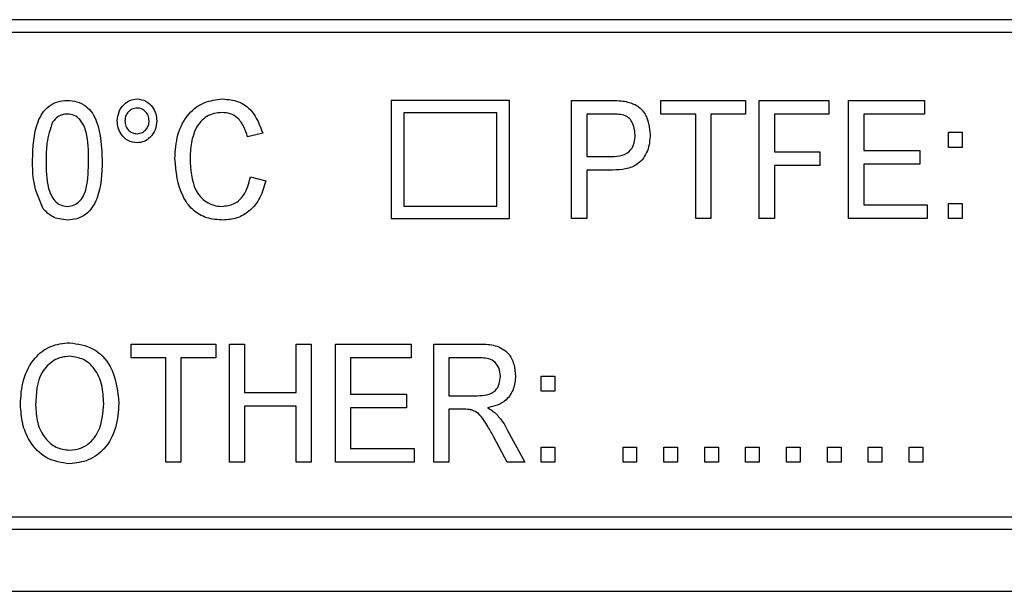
# Model space of a CAD drawing. Header units: millimetres. Extents: x 635 to 3836, y -1496 to 1629.
# Tile 24 of 46: x 1683 to 1699, y 347 to 356. Entities that reach past the tile are written whole.
import ezdxf

# ---------------------------------------------------------------- set-up
doc = ezdxf.new("R2010")
doc.units = ezdxf.units.MM

msp = doc.modelspace()

# ---------------------------------------------------------------- linework, layer by layer
at = {"color": 7, "linetype": 'Continuous', "lineweight": 25}
for p, q in [((1713.979, 355.778), (1612.379, 355.778)), ((1612.379, 355.578), (1713.979, 355.578)), ((1688.707, 354.478), (1688.707, 352.578)), ((1690.607, 354.478), (1688.707, 354.478)), ((1690.607, 352.578), (1690.607, 354.478)), ((1691.607, 354.478), (1692.233, 354.478)), ((1691.607, 352.578), (1691.607, 354.478)), ((1693.044, 354.258), (1693.044, 354.478)), ((1693.044, 354.478), (1694.408, 354.478)), ((1694.408, 354.478), (1694.408, 354.258)), ((1694.628, 352.578), (1694.628, 354.478)), ((1694.628, 354.478), (1695.748, 354.478)), ((1695.748, 354.478), (1695.748, 354.258)), ((1696.065, 352.578), (1696.065, 354.478)), ((1696.065, 354.478), (1697.283, 354.478)), ((1697.283, 354.478), (1697.283, 354.258)), ((1688.907, 354.278), (1688.907, 352.778)), ((1690.407, 354.278), (1688.907, 354.278)), ((1690.407, 352.778), (1690.407, 354.278)), ((1692.254, 354.258), (1691.851, 354.258)), ((1691.851, 354.258), (1691.851, 353.576)), ((1693.604, 354.258), (1693.044, 354.258)), ((1693.604, 352.578), (1693.604, 354.258)), ((1694.408, 354.258), (1693.848, 354.258)), ((1693.848, 354.258), (1693.848, 352.578)), ((1695.748, 354.258), (1694.871, 354.258)), ((1694.871, 354.258), (1694.871, 353.649)), ((1697.283, 354.258), (1696.308, 354.258)), ((1696.308, 354.258), (1696.308, 353.674)), ((1686.638, 353.95), (1686.394, 353.892)), ((1697.672, 353.723), (1697.672, 353.966)), ((1697.672, 353.966), (1697.892, 353.966)), ((1697.892, 353.966), (1697.892, 353.723)), ((1694.871, 353.649), (1695.602, 353.649)), ((1695.602, 353.649), (1695.602, 353.43)), ((1696.308, 353.674), (1697.21, 353.674)), ((1697.21, 353.674), (1697.21, 353.455)), ((1697.892, 353.723), (1697.672, 353.723)), ((1691.851, 353.576), (1692.258, 353.576)), ((1694.871, 353.43), (1694.871, 352.578)), ((1695.602, 353.43), (1694.871, 353.43)), ((1697.21, 353.455), (1696.308, 353.455)), ((1696.308, 353.455), (1696.308, 352.797)), ((1692.267, 353.357), (1691.851, 353.357)), ((1691.851, 353.357), (1691.851, 352.578)), ((1686.443, 353.248), (1686.686, 353.186)), ((1696.308, 352.797), (1697.331, 352.797)), ((1697.331, 352.797), (1697.331, 352.578)), ((1697.672, 352.578), (1697.672, 352.821)), ((1697.672, 352.821), (1697.892, 352.821)), ((1697.892, 352.821), (1697.892, 352.578)), ((1688.907, 352.778), (1690.407, 352.778)), ((1688.707, 352.578), (1690.607, 352.578)), ((1691.851, 352.578), (1691.607, 352.578)), ((1693.848, 352.578), (1693.604, 352.578)), ((1694.871, 352.578), (1694.628, 352.578)), ((1697.331, 352.578), (1696.065, 352.578)), ((1697.892, 352.578), (1697.672, 352.578)), ((1684.519, 350.555), (1685.883, 350.555)), ((1684.519, 350.335), (1684.519, 350.555)), ((1685.883, 350.555), (1685.883, 350.335)), ((1686.102, 348.655), (1686.102, 350.555)), ((1686.102, 350.555), (1686.345, 350.555)), ((1686.345, 350.555), (1686.345, 349.775)), ((1687.174, 349.775), (1687.174, 350.555)), ((1687.174, 350.555), (1687.417, 350.555)), ((1687.417, 350.555), (1687.417, 348.655)), ((1687.807, 348.655), (1687.807, 350.555)), ((1687.807, 350.555), (1689.025, 350.555)), ((1689.025, 350.555), (1689.025, 350.335)), ((1689.39, 348.655), (1689.39, 350.555)), ((1689.39, 350.555), (1690.134, 350.555)), ((1685.079, 350.335), (1684.519, 350.335)), ((1685.079, 348.655), (1685.079, 350.335)), ((1685.883, 350.335), (1685.322, 350.335)), ((1685.322, 350.335), (1685.322, 348.655)), ((1689.025, 350.335), (1688.051, 350.335)), ((1688.051, 350.335), (1688.051, 349.751)), ((1690.142, 350.335), (1689.634, 350.335)), ((1689.634, 350.335), (1689.634, 349.726)), ((1691.12, 349.799), (1691.12, 350.043)), ((1691.12, 350.043), (1691.339, 350.043)), ((1691.339, 350.043), (1691.339, 349.799)), ((1691.339, 349.799), (1691.12, 349.799)), ((1686.345, 349.775), (1687.174, 349.775)), ((1688.051, 349.751), (1688.952, 349.751)), ((1688.952, 349.751), (1688.952, 349.532)), ((1689.634, 349.726), (1690.091, 349.726)), ((1686.345, 349.556), (1686.345, 348.655)), ((1687.174, 349.556), (1686.345, 349.556)), ((1687.174, 348.655), (1687.174, 349.556)), ((1688.952, 349.532), (1688.051, 349.532)), ((1688.051, 349.532), (1688.051, 348.874)), ((1689.881, 349.507), (1689.634, 349.507)), ((1689.634, 349.507), (1689.634, 348.655)), ((1690.572, 349.179), (1690.853, 348.655)), ((1690.57, 348.655), (1690.357, 349.056)), ((1688.051, 348.874), (1689.074, 348.874)), ((1689.074, 348.874), (1689.074, 348.655)), ((1691.12, 348.655), (1691.12, 348.898)), ((1691.12, 348.898), (1691.339, 348.898)), ((1691.339, 348.898), (1691.339, 348.655)), ((1692.435, 348.898), (1692.654, 348.898)), ((1692.435, 348.655), (1692.435, 348.898)), ((1692.654, 348.898), (1692.654, 348.655)), ((1693.093, 348.898), (1693.312, 348.898)), ((1693.093, 348.655), (1693.093, 348.898)), ((1693.312, 348.898), (1693.312, 348.655)), ((1693.751, 348.655), (1693.751, 348.898)), ((1693.751, 348.898), (1693.97, 348.898)), ((1693.97, 348.898), (1693.97, 348.655)), ((1694.408, 348.655), (1694.408, 348.898)), ((1694.408, 348.898), (1694.628, 348.898)), ((1694.628, 348.898), (1694.628, 348.655)), ((1695.066, 348.655), (1695.066, 348.898)), ((1695.066, 348.898), (1695.285, 348.898)), ((1695.285, 348.898), (1695.285, 348.655)), ((1695.724, 348.655), (1695.724, 348.898)), ((1695.724, 348.898), (1695.943, 348.898)), ((1695.943, 348.898), (1695.943, 348.655)), ((1696.381, 348.898), (1696.601, 348.898)), ((1696.381, 348.655), (1696.381, 348.898)), ((1696.601, 348.898), (1696.601, 348.655)), ((1697.039, 348.655), (1697.039, 348.898)), ((1697.039, 348.898), (1697.258, 348.898)), ((1697.258, 348.898), (1697.258, 348.655)), ((1685.322, 348.655), (1685.079, 348.655)), ((1686.345, 348.655), (1686.102, 348.655)), ((1687.417, 348.655), (1687.174, 348.655)), ((1689.074, 348.655), (1687.807, 348.655)), ((1689.634, 348.655), (1689.39, 348.655)), ((1690.853, 348.655), (1690.57, 348.655)), ((1691.339, 348.655), (1691.12, 348.655)), ((1692.654, 348.655), (1692.435, 348.655)), ((1693.312, 348.655), (1693.093, 348.655)), ((1693.97, 348.655), (1693.751, 348.655)), ((1694.628, 348.655), (1694.408, 348.655)), ((1695.285, 348.655), (1695.066, 348.655)), ((1695.943, 348.655), (1695.724, 348.655)), ((1696.601, 348.655), (1696.381, 348.655)), ((1697.258, 348.655), (1697.039, 348.655)), ((1613.179, 347.778), (1713.179, 347.778)), ((1613.179, 347.578), (1713.179, 347.578)), ((1606.179, 346.578), (1720.179, 346.578))]:
    msp.add_line(p, q, dxfattribs=at)
for points, knots in [([(1682.935, 353.515), (1682.942, 353.727), (1682.949, 353.992), (1683.089, 354.276), (1683.195, 354.394), (1683.338, 354.467), (1683.443, 354.474), (1683.495, 354.478)], [0, 0, 0, 0, 0.4995969, 0.6249289, 0.749962, 0.8748468, 1, 1, 1, 1]), ([(1683.495, 354.478), (1683.548, 354.474), (1683.652, 354.466), (1683.796, 354.394), (1683.905, 354.277), (1684.034, 353.989), (1684.046, 353.726), (1684.056, 353.515)], [0, 0, 0, 0, 0.125192, 0.250284, 0.3752, 0.500608, 1, 1, 1, 1]), ([(1684.299, 354.15), (1684.304, 354.199), (1684.314, 354.298), (1684.395, 354.413), (1684.499, 354.489), (1684.577, 354.498), (1684.616, 354.502)], [0, 0, 0, 0, 0.28006, 0.559954, 0.780084, 1, 1, 1, 1]), ([(1684.616, 354.502), (1684.665, 354.495), (1684.764, 354.481), (1684.865, 354.379), (1684.924, 354.266), (1684.93, 354.188), (1684.933, 354.15)], [0, 0, 0, 0, 0.278911, 0.558612, 0.779208, 1, 1, 1, 1]), ([(1685.225, 353.542), (1685.233, 353.671), (1685.249, 353.929), (1685.414, 354.26), (1685.69, 354.467), (1685.893, 354.49), (1685.994, 354.502)], [0, 0, 0, 0, 0.280897, 0.560441, 0.780137, 1, 1, 1, 1]), ([(1685.994, 354.502), (1686.08, 354.494), (1686.253, 354.478), (1686.515, 354.289), (1686.591, 354.078), (1686.638, 353.95)], [0, 0, 0, 0, 0.28068, 0.560898, 1, 1, 1, 1]), ([(1692.233, 354.478), (1692.28, 354.477), (1692.365, 354.477), (1692.449, 354.465), (1692.485, 354.46)], [0, 0, 0, 0, 0.560127, 1, 1, 1, 1]), ([(1692.485, 354.46), (1692.551, 354.441), (1692.681, 354.404), (1692.841, 354.209), (1692.861, 354.037), (1692.874, 353.932)], [0, 0, 0, 0, 0.280529, 0.560485, 1, 1, 1, 1]), ([(1683.493, 354.258), (1683.467, 354.257), (1683.414, 354.253), (1683.327, 354.212), (1683.283, 354.16), (1683.256, 354.128)], [0, 0, 0, 0, 0.280325, 0.560514, 1, 1, 1, 1]), ([(1683.836, 353.516), (1683.837, 353.668), (1683.837, 353.896), (1683.732, 354.15), (1683.608, 354.246), (1683.531, 354.254), (1683.493, 354.258)], [0, 0, 0, 0, 0.501752, 0.750132, 0.875134, 1, 1, 1, 1]), ([(1684.617, 354.356), (1684.587, 354.352), (1684.528, 354.344), (1684.464, 354.286), (1684.427, 354.219), (1684.423, 354.172), (1684.421, 354.149)], [0, 0, 0, 0, 0.279302, 0.559078, 0.779545, 1, 1, 1, 1]), ([(1684.811, 354.149), (1684.808, 354.178), (1684.801, 354.238), (1684.75, 354.305), (1684.686, 354.349), (1684.64, 354.354), (1684.617, 354.356)], [0, 0, 0, 0, 0.279732, 0.559609, 0.779874, 1, 1, 1, 1]), ([(1685.982, 354.283), (1685.94, 354.28), (1685.855, 354.275), (1685.736, 354.225), (1685.639, 354.142), (1685.493, 353.932), (1685.479, 353.716), (1685.469, 353.543)], [0, 0, 0, 0, 0.125443, 0.250722, 0.376055, 0.501496, 1, 1, 1, 1]), ([(1686.394, 353.892), (1686.377, 353.948), (1686.344, 354.058), (1686.25, 354.194), (1686.119, 354.273), (1686.028, 354.279), (1685.982, 354.283)], [0, 0, 0, 0, 0.280764, 0.560268, 0.779942, 1, 1, 1, 1]), ([(1692.449, 354.242), (1692.412, 354.248), (1692.348, 354.259), (1692.282, 354.259), (1692.254, 354.258)], [0, 0, 0, 0, 0.559572, 1, 1, 1, 1]), ([(1692.63, 353.924), (1692.621, 353.997), (1692.609, 354.1), (1692.527, 354.205), (1692.475, 354.229), (1692.449, 354.242)], [0, 0, 0, 0, 0.558085, 0.779285, 1, 1, 1, 1]), ([(1683.256, 354.128), (1683.22, 354.017), (1683.154, 353.818), (1683.154, 353.608), (1683.154, 353.516)], [0, 0, 0, 0, 0.558286, 1, 1, 1, 1]), ([(1684.616, 353.796), (1684.566, 353.803), (1684.467, 353.817), (1684.366, 353.919), (1684.307, 354.033), (1684.302, 354.111), (1684.299, 354.15)], [0, 0, 0, 0, 0.278853, 0.558668, 0.779198, 1, 1, 1, 1]), ([(1684.421, 354.149), (1684.424, 354.119), (1684.431, 354.06), (1684.482, 353.992), (1684.547, 353.949), (1684.593, 353.944), (1684.617, 353.942)], [0, 0, 0, 0, 0.279852, 0.559661, 0.779836, 1, 1, 1, 1]), ([(1684.933, 354.15), (1684.928, 354.1), (1684.918, 354.001), (1684.837, 353.886), (1684.732, 353.808), (1684.655, 353.8), (1684.616, 353.796)], [0, 0, 0, 0, 0.280033, 0.559993, 0.780078, 1, 1, 1, 1]), ([(1684.617, 353.942), (1684.646, 353.946), (1684.705, 353.954), (1684.768, 354.012), (1684.805, 354.079), (1684.809, 354.126), (1684.811, 354.149)], [0, 0, 0, 0, 0.279234, 0.559007, 0.77952, 1, 1, 1, 1]), ([(1692.258, 353.576), (1692.313, 353.578), (1692.422, 353.582), (1692.562, 353.663), (1692.623, 353.795), (1692.628, 353.881), (1692.63, 353.924)], [0, 0, 0, 0, 0.281297, 0.558822, 0.778967, 1, 1, 1, 1]), ([(1692.874, 353.932), (1692.866, 353.842), (1692.85, 353.665), (1692.699, 353.446), (1692.477, 353.366), (1692.337, 353.36), (1692.267, 353.357)], [0, 0, 0, 0, 0.280281, 0.558715, 0.778839, 1, 1, 1, 1]), ([(1683.105, 352.736), (1683.046, 352.876), (1682.938, 353.125), (1682.936, 353.395), (1682.935, 353.515)], [0, 0, 0, 0, 0.558189, 1, 1, 1, 1]), ([(1683.154, 353.516), (1683.154, 353.363), (1683.153, 353.135), (1683.259, 352.883), (1683.382, 352.786), (1683.458, 352.777), (1683.495, 352.773)], [0, 0, 0, 0, 0.5019208, 0.750135, 0.8751706, 1, 1, 1, 1]), ([(1683.495, 352.773), (1683.533, 352.777), (1683.609, 352.787), (1683.701, 352.86), (1683.767, 352.954), (1683.832, 353.173), (1683.834, 353.364), (1683.836, 353.516)], [0, 0, 0, 0, 0.124452, 0.249173, 0.374134, 0.499395, 1, 1, 1, 1]), ([(1684.056, 353.515), (1684.049, 353.303), (1684.042, 353.037), (1683.902, 352.754), (1683.796, 352.636), (1683.652, 352.564), (1683.548, 352.557), (1683.495, 352.553)], [0, 0, 0, 0, 0.499578, 0.624893, 0.749937, 0.874832, 1, 1, 1, 1]), ([(1686.002, 352.553), (1685.913, 352.559), (1685.735, 352.57), (1685.499, 352.709), (1685.273, 353.03), (1685.245, 353.331), (1685.225, 353.542)], [0, 0, 0, 0, 0.187246, 0.373658, 0.5607, 1, 1, 1, 1]), ([(1685.469, 353.543), (1685.478, 353.366), (1685.489, 353.145), (1685.63, 352.924), (1685.73, 352.84), (1685.849, 352.783), (1685.936, 352.776), (1685.979, 352.773)], [0, 0, 0, 0, 0.498707, 0.624051, 0.749267, 0.874682, 1, 1, 1, 1]), ([(1685.979, 352.773), (1686.048, 352.781), (1686.184, 352.798), (1686.372, 352.973), (1686.416, 353.144), (1686.443, 353.248)], [0, 0, 0, 0, 0.279774, 0.559694, 1, 1, 1, 1]), ([(1686.686, 353.186), (1686.661, 353.094), (1686.61, 352.911), (1686.443, 352.697), (1686.226, 352.571), (1686.077, 352.559), (1686.002, 352.553)], [0, 0, 0, 0, 0.280548, 0.560032, 0.779855, 1, 1, 1, 1]), ([(1683.495, 352.553), (1683.41, 352.562), (1683.257, 352.578), (1683.152, 352.688), (1683.105, 352.736)], [0, 0, 0, 0, 0.55933, 1, 1, 1, 1]), ([(1682.74, 349.58), (1682.747, 349.714), (1682.762, 349.982), (1682.936, 350.324), (1683.216, 350.546), (1683.427, 350.568), (1683.533, 350.579)], [0, 0, 0, 0, 0.2809299, 0.5604132, 0.780133, 1, 1, 1, 1]), ([(1683.533, 350.579), (1683.665, 350.559), (1683.928, 350.519), (1684.268, 350.15), (1684.302, 349.81), (1684.324, 349.602)], [0, 0, 0, 0, 0.279751, 0.559828, 1, 1, 1, 1]), ([(1690.134, 350.555), (1690.217, 350.554), (1690.381, 350.553), (1690.593, 350.432), (1690.689, 350.236), (1690.7, 350.107), (1690.706, 350.042)], [0, 0, 0, 0, 0.281619, 0.558362, 0.778997, 1, 1, 1, 1]), ([(1683.534, 350.36), (1683.489, 350.356), (1683.399, 350.35), (1683.233, 350.277), (1683.003, 350.041), (1682.991, 349.762), (1682.984, 349.576)], [0, 0, 0, 0, 0.125704, 0.251361, 0.501062, 1, 1, 1, 1]), ([(1684.08, 349.603), (1684.075, 349.701), (1684.065, 349.896), (1683.957, 350.151), (1683.765, 350.328), (1683.611, 350.349), (1683.534, 350.36)], [0, 0, 0, 0, 0.281143, 0.56109, 0.780772, 1, 1, 1, 1]), ([(1690.462, 350.037), (1690.458, 350.083), (1690.449, 350.176), (1690.365, 350.285), (1690.252, 350.33), (1690.179, 350.334), (1690.142, 350.335)], [0, 0, 0, 0, 0.280002, 0.558787, 0.778911, 1, 1, 1, 1]), ([(1690.091, 349.726), (1690.143, 349.727), (1690.246, 349.729), (1690.385, 349.793), (1690.451, 349.915), (1690.458, 349.996), (1690.462, 350.037)], [0, 0, 0, 0, 0.281555, 0.559244, 0.779385, 1, 1, 1, 1]), ([(1690.706, 350.042), (1690.7, 349.972), (1690.687, 349.831), (1690.573, 349.661), (1690.416, 349.566), (1690.307, 349.543), (1690.253, 349.532)], [0, 0, 0, 0, 0.279953, 0.559117, 0.77926, 1, 1, 1, 1]), ([(1683.532, 348.63), (1683.403, 348.649), (1683.144, 348.687), (1682.886, 348.966), (1682.762, 349.275), (1682.748, 349.478), (1682.74, 349.58)], [0, 0, 0, 0, 0.278756, 0.557978, 0.7789186, 1, 1, 1, 1]), ([(1682.984, 349.576), (1682.989, 349.481), (1682.999, 349.291), (1683.116, 349.047), (1683.306, 348.878), (1683.456, 348.859), (1683.531, 348.849)], [0, 0, 0, 0, 0.281028, 0.560748, 0.780541, 1, 1, 1, 1]), ([(1683.531, 348.849), (1683.596, 348.856), (1683.727, 348.869), (1683.89, 348.989), (1684.054, 349.225), (1684.069, 349.447), (1684.08, 349.603)], [0, 0, 0, 0, 0.186774, 0.373504, 0.560704, 1, 1, 1, 1]), ([(1684.324, 349.602), (1684.314, 349.47), (1684.296, 349.209), (1684.122, 348.875), (1683.841, 348.667), (1683.635, 348.643), (1683.532, 348.63)], [0, 0, 0, 0, 0.280778, 0.560396, 0.780167, 1, 1, 1, 1]), ([(1689.999, 349.498), (1689.977, 349.502), (1689.938, 349.507), (1689.898, 349.507), (1689.881, 349.507)], [0, 0, 0, 0, 0.559819, 1, 1, 1, 1]), ([(1690.357, 349.056), (1690.326, 349.114), (1690.274, 349.21), (1690.194, 349.338), (1690.118, 349.446), (1690.039, 349.481), (1689.999, 349.498)], [0, 0, 0, 0, 0.340651, 0.561066, 0.780996, 1, 1, 1, 1]), ([(1690.253, 349.532), (1690.281, 349.517), (1690.329, 349.491), (1690.371, 349.455), (1690.389, 349.439)], [0, 0, 0, 0, 0.5601, 1, 1, 1, 1]), ([(1690.389, 349.439), (1690.429, 349.394), (1690.499, 349.314), (1690.55, 349.22), (1690.572, 349.179)], [0, 0, 0, 0, 0.559782, 1, 1, 1, 1])]:
    msp.add_open_spline(points, degree=3, knots=knots, dxfattribs=at)

doc.saveas('drawing.dxf')
